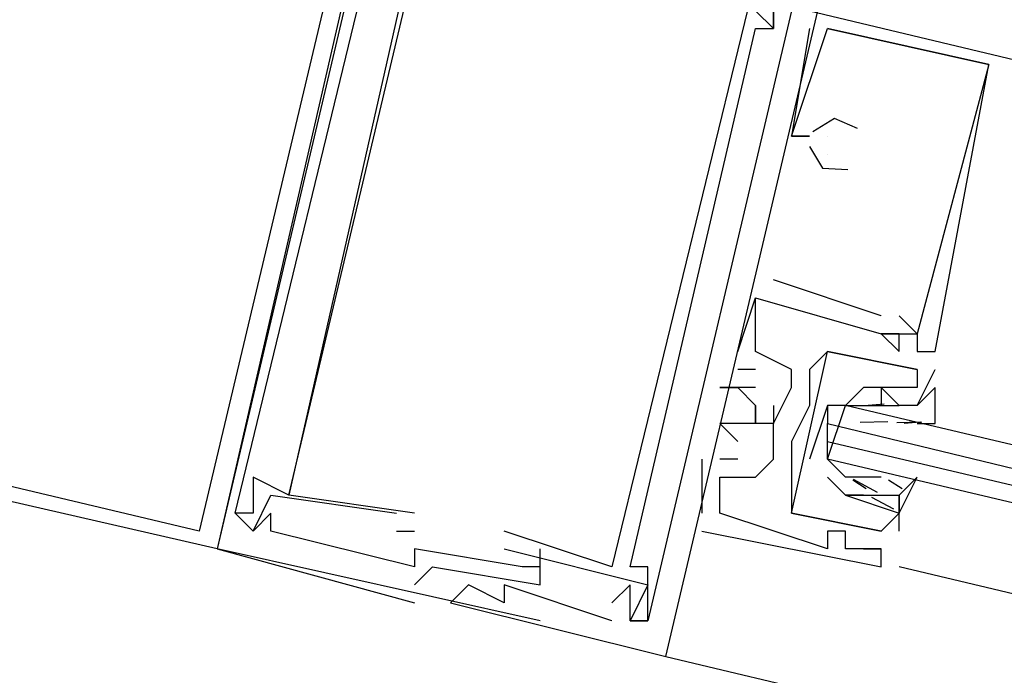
# Model space of a CAD drawing. Header units: feet. Extents: x -79 to 198, y -22 to 181.
# Tile 77 of 96: x 76.133 to 76.865, y 152.257 to 152.744. Entities that reach past the tile are written whole.
import ezdxf

# ---------------------------------------------------------------- set-up
doc = ezdxf.new("R2010")
doc.units = ezdxf.units.FT
doc.layers.add('A-LINEA', color=7, linetype='CONTINUOUS')

msp = doc.modelspace()

# ---------------------------------------------------------------- linework, layer by layer
at = {"layer": 'A-LINEA'}
for p, q in [((76.68, 152.7378), (76.68, 152.7378)), ((76.68, 152.7378), (76.68, 152.7378)), ((76.68, 152.7378), (76.68, 152.7378)), ((76.6933, 152.7378), (76.6933, 152.7378)), ((76.6933, 152.7378), (76.6933, 152.7378)), ((76.6933, 152.7378), (76.6933, 152.7378)), ((76.6933, 152.7378), (76.6933, 152.7378)), ((76.6933, 152.7378), (76.6933, 152.7378)), ((76.6933, 152.7378), (76.6933, 152.7378)), ((76.72, 152.7378), (76.72, 152.7378)), ((76.72, 152.7378), (76.72, 152.7378)), ((76.72, 152.7378), (76.72, 152.7378)), ((76.8533, 152.7111), (76.7333, 152.7378)), ((76.7333, 152.7378), (76.7333, 152.7378)), ((76.7333, 152.7378), (76.7333, 152.7378)), ((76.8533, 152.7111), (76.7333, 152.7378)), ((76.7333, 152.7378), (76.7333, 152.7378)), ((76.7333, 152.7378), (76.7333, 152.7378)), ((76.8533, 152.7111), (76.7333, 152.7378)), ((76.7333, 152.7378), (76.7333, 152.7378)), ((76.7333, 152.7378), (76.7333, 152.7378)), ((76.8533, 152.7111), (76.8533, 152.7111)), ((76.8533, 152.7111), (76.8533, 152.7111)), ((76.8533, 152.7111), (76.8533, 152.7111)), ((76.8533, 152.7111), (76.8533, 152.7111)), ((76.8533, 152.7111), (76.8533, 152.7111)), ((76.8533, 152.7111), (76.8533, 152.7111)), ((76.7067, 152.6578), (76.7067, 152.6578)), ((76.7067, 152.6578), (76.7067, 152.6578)), ((76.7067, 152.6578), (76.7067, 152.6578)), ((76.7067, 152.6578), (76.7067, 152.6578)), ((76.7067, 152.6578), (76.7067, 152.6578)), ((76.7067, 152.6578), (76.7067, 152.6578)), ((76.72, 152.6578), (76.72, 152.6578)), ((76.72, 152.6578), (76.72, 152.6578)), ((76.72, 152.6578), (76.72, 152.6578)), ((76.72, 152.6578), (76.72, 152.6578)), ((76.72, 152.6578), (76.72, 152.6578)), ((76.72, 152.6578), (76.72, 152.6578)), ((76.7333, 152.6578), (76.7333, 152.6578)), ((76.7333, 152.6578), (76.7333, 152.6578)), ((76.7333, 152.6578), (76.7333, 152.6578)), ((76.7333, 152.6444), (76.7333, 152.6444)), ((76.7333, 152.6444), (76.7333, 152.6444)), ((76.7333, 152.6444), (76.7333, 152.6444)), ((76.7333, 152.6444), (76.7333, 152.6444)), ((76.7333, 152.6444), (76.7333, 152.6444)), ((76.7333, 152.6444), (76.7333, 152.6444)), ((76.7733, 152.5244), (76.6933, 152.5511)), ((76.6933, 152.5511), (76.6933, 152.5511)), ((76.7733, 152.5244), (76.6933, 152.5511)), ((76.6933, 152.5511), (76.6933, 152.5511)), ((76.7733, 152.5244), (76.6933, 152.5511)), ((76.6933, 152.5511), (76.6933, 152.5511)), ((76.68, 152.5378), (76.68, 152.5378)), ((76.68, 152.5378), (76.68, 152.5378)), ((76.68, 152.5378), (76.68, 152.5378)), ((76.68, 152.5378), (76.68, 152.5378)), ((76.68, 152.5378), (76.68, 152.5378)), ((76.68, 152.5378), (76.68, 152.5378)), ((76.7733, 152.5244), (76.7733, 152.5244)), ((76.7733, 152.5244), (76.7733, 152.5244)), ((76.7733, 152.5244), (76.7733, 152.5244)), ((76.7867, 152.5244), (76.7867, 152.5244)), ((76.7867, 152.5244), (76.7867, 152.5244)), ((76.7867, 152.5244), (76.7867, 152.5244)), ((76.7733, 152.5111), (76.7733, 152.5111)), ((76.7733, 152.5111), (76.7733, 152.5111)), ((76.7733, 152.5111), (76.7733, 152.5111)), ((76.7733, 152.5111), (76.7733, 152.5111)), ((76.7733, 152.5111), (76.7733, 152.5111)), ((76.7733, 152.5111), (76.7733, 152.5111)), ((76.7733, 152.5111), (76.7733, 152.5111)), ((76.7733, 152.5111), (76.7733, 152.5111)), ((76.7733, 152.5111), (76.7733, 152.5111)), ((76.7867, 152.5111), (76.7867, 152.5111)), ((76.7867, 152.5111), (76.7867, 152.5111)), ((76.7867, 152.5111), (76.7867, 152.5111)), ((76.7867, 152.5111), (76.7867, 152.5111)), ((76.7867, 152.5111), (76.7867, 152.5111)), ((76.7867, 152.5111), (76.7867, 152.5111)), ((76.8, 152.5111), (76.8, 152.5111)), ((76.8, 152.5111), (76.8, 152.5111)), ((76.8, 152.5111), (76.8, 152.5111)), ((76.8, 152.5111), (76.8, 152.5111)), ((76.8, 152.5111), (76.8, 152.5111)), ((76.8, 152.5111), (76.8, 152.5111)), ((76.6667, 152.4978), (76.6667, 152.4978)), ((76.6667, 152.4978), (76.6667, 152.4978)), ((76.6667, 152.4978), (76.6667, 152.4978)), ((76.68, 152.4978), (76.68, 152.4978)), ((76.68, 152.4978), (76.68, 152.4978)), ((76.68, 152.4978), (76.68, 152.4978)), ((76.7333, 152.4978), (76.7333, 152.4978)), ((76.7333, 152.4978), (76.7333, 152.4978)), ((76.7333, 152.4978), (76.7333, 152.4978)), ((76.7333, 152.4978), (76.7333, 152.4978)), ((76.7867, 152.4978), (76.7867, 152.4978)), ((76.7867, 152.4978), (76.7867, 152.4978)), ((76.7867, 152.4978), (76.7867, 152.4978)), ((76.8, 152.4978), (76.8, 152.4978)), ((76.8, 152.4978), (76.8, 152.4978)), ((76.8, 152.4978), (76.8, 152.4978)), ((76.8133, 152.4978), (76.8133, 152.4978)), ((76.8133, 152.4978), (76.8133, 152.4978)), ((76.8133, 152.4978), (76.8133, 152.4978)), ((76.6667, 152.4844), (76.6667, 152.4844)), ((76.6667, 152.4844), (76.6667, 152.4844)), ((76.6667, 152.4844), (76.6667, 152.4844)), ((76.68, 152.4844), (76.68, 152.4844)), ((76.68, 152.4844), (76.68, 152.4844)), ((76.68, 152.4844), (76.68, 152.4844)), ((76.7067, 152.4844), (76.7067, 152.4844)), ((76.7067, 152.4844), (76.7067, 152.4844)), ((76.7067, 152.4844), (76.7067, 152.4844)), ((76.72, 152.4844), (76.72, 152.4844)), ((76.72, 152.4844), (76.72, 152.4844)), ((76.8, 152.4578), (76.8133, 152.4844)), ((76.8, 152.4844), (76.8, 152.4844)), ((76.8, 152.4844), (76.8, 152.4844)), ((76.8, 152.4578), (76.8133, 152.4844)), ((76.8, 152.4844), (76.8, 152.4844)), ((76.8, 152.4844), (76.8, 152.4844)), ((76.8133, 152.4844), (76.8133, 152.4844)), ((76.8133, 152.4844), (76.8133, 152.4844)), ((76.6533, 152.4711), (76.6533, 152.4711)), ((76.6533, 152.4711), (76.6533, 152.4711)), ((76.6533, 152.4711), (76.6533, 152.4711)), ((76.6667, 152.4711), (76.6667, 152.4711)), ((76.6667, 152.4711), (76.6667, 152.4711)), ((76.6667, 152.4711), (76.6667, 152.4711)), ((76.68, 152.4711), (76.68, 152.4711)), ((76.68, 152.4711), (76.68, 152.4711)), ((76.68, 152.4711), (76.68, 152.4711)), ((76.7067, 152.4711), (76.7067, 152.4711)), ((76.7067, 152.4711), (76.7067, 152.4711)), ((76.7067, 152.4711), (76.7067, 152.4711)), ((76.76, 152.4711), (76.76, 152.4711)), ((76.76, 152.4711), (76.76, 152.4711)), ((76.76, 152.4711), (76.76, 152.4711)), ((76.76, 152.4711), (76.76, 152.4711)), ((76.7733, 152.4711), (76.7733, 152.4711)), ((76.7733, 152.4711), (76.7733, 152.4711)), ((76.7733, 152.4711), (76.7733, 152.4711)), ((76.7733, 152.4711), (76.7733, 152.4711)), ((76.8, 152.4711), (76.8, 152.4711)), ((76.8, 152.4711), (76.8, 152.4711)), ((76.7635, 152.4579), (76.7754, 152.4589)), ((76.68, 152.4578), (76.68, 152.4578)), ((76.68, 152.4578), (76.68, 152.4578)), ((76.68, 152.4578), (76.68, 152.4578)), ((76.72, 152.4578), (76.72, 152.4578)), ((76.7333, 152.4578), (76.72, 152.4178)), ((76.72, 152.4578), (76.72, 152.4578)), ((76.76, 152.4578), (76.76, 152.4578)), ((76.7733, 152.4578), (76.7733, 152.4578)), ((76.7733, 152.4578), (76.7867, 152.4578)), ((76.7733, 152.4578), (76.7733, 152.4578)), ((76.7733, 152.4578), (76.7733, 152.4578)), ((76.7867, 152.4578), (76.7867, 152.4578)), ((76.7867, 152.4578), (76.7867, 152.4578)), ((76.8, 152.4578), (76.8, 152.4578)), ((76.8, 152.4578), (76.8, 152.4578)), ((76.6533, 152.4444), (76.6533, 152.4444)), ((76.6533, 152.4444), (76.6533, 152.4444)), ((76.6533, 152.4444), (76.6533, 152.4444)), ((76.68, 152.4444), (76.68, 152.4444)), ((76.68, 152.4444), (76.68, 152.4444)), ((76.68, 152.4444), (76.68, 152.4444)), ((76.6933, 152.4444), (76.6933, 152.4444)), ((76.6933, 152.4444), (76.6933, 152.4444)), ((76.6933, 152.4444), (76.6933, 152.4444)), ((76.7333, 152.4311), (76.7333, 152.4444)), ((76.7577, 152.4453), (76.7781, 152.4459)), ((76.7849, 152.4452), (76.8032, 152.4455)), ((76.7902, 152.4446), (76.8021, 152.4456)), ((76.6667, 152.4311), (76.6667, 152.4311)), ((76.6667, 152.4311), (76.6667, 152.4311)), ((76.6667, 152.4311), (76.6667, 152.4311)), ((76.7067, 152.4311), (76.7067, 152.4311)), ((76.7067, 152.4311), (76.7067, 152.4311)), ((76.64, 152.4178), (76.64, 152.4178)), ((76.64, 152.4178), (76.64, 152.4178)), ((76.64, 152.4178), (76.64, 152.4178)), ((76.6533, 152.4178), (76.6533, 152.4178)), ((76.6533, 152.4178), (76.6533, 152.4178)), ((76.6533, 152.4178), (76.6533, 152.4178)), ((76.6667, 152.4178), (76.6667, 152.4178)), ((76.6667, 152.4178), (76.6667, 152.4178)), ((76.6667, 152.4178), (76.6667, 152.4178)), ((76.6933, 152.4178), (76.6933, 152.4178)), ((76.6933, 152.4178), (76.6933, 152.4178)), ((76.6933, 152.4178), (76.6933, 152.4178)), ((76.7067, 152.4178), (76.7067, 152.4178)), ((76.7067, 152.4178), (76.7067, 152.4178)), ((76.7333, 152.4178), (76.7333, 152.4178)), ((76.3067, 152.4044), (76.3067, 152.4044)), ((76.3067, 152.4044), (76.3067, 152.4044)), ((76.3067, 152.4044), (76.3067, 152.4044)), ((76.6533, 152.4044), (76.6533, 152.4044)), ((76.6533, 152.4044), (76.6533, 152.4044)), ((76.6533, 152.4044), (76.6533, 152.4044)), ((76.68, 152.4044), (76.68, 152.4044)), ((76.68, 152.4044), (76.68, 152.4044)), ((76.68, 152.4044), (76.68, 152.4044)), ((76.7067, 152.4044), (76.7067, 152.4044)), ((76.7067, 152.4044), (76.7067, 152.4044)), ((76.7467, 152.4044), (76.7467, 152.4044)), ((76.7622, 152.3959), (76.7521, 152.4022)), ((76.7705, 152.3931), (76.7526, 152.4027)), ((76.76, 152.4044), (76.76, 152.4044)), ((76.7733, 152.4044), (76.76, 152.4044)), ((76.7889, 152.3959), (76.7788, 152.4022)), ((76.7867, 152.4044), (76.7867, 152.4044)), ((76.32, 152.3911), (76.32, 152.3911)), ((76.32, 152.3911), (76.32, 152.3911)), ((76.32, 152.3911), (76.32, 152.3911)), ((76.3333, 152.3911), (76.3333, 152.3911)), ((76.3333, 152.3911), (76.3333, 152.3911)), ((76.3333, 152.3911), (76.3333, 152.3911)), ((76.3333, 152.3911), (76.3333, 152.3911)), ((76.3333, 152.3911), (76.3333, 152.3911)), ((76.3333, 152.3911), (76.3333, 152.3911)), ((76.7467, 152.3911), (76.7467, 152.3911)), ((76.7467, 152.3911), (76.7467, 152.3911)), ((76.76, 152.3911), (76.76, 152.3911)), ((76.76, 152.3911), (76.76, 152.3911)), ((76.7826, 152.3808), (76.7664, 152.3893)), ((76.7733, 152.3911), (76.7733, 152.3911)), ((76.7733, 152.3911), (76.7733, 152.3911)), ((76.7867, 152.3644), (76.7867, 152.3911)), ((76.7867, 152.3911), (76.7867, 152.3911)), ((76.7867, 152.3644), (76.7867, 152.3911)), ((76.7867, 152.3911), (76.7867, 152.3911)), ((76.2933, 152.3778), (76.2933, 152.3778)), ((76.2933, 152.3778), (76.2933, 152.3778)), ((76.2933, 152.3778), (76.2933, 152.3778)), ((76.2933, 152.3778), (76.2933, 152.3778)), ((76.2933, 152.3778), (76.2933, 152.3778)), ((76.2933, 152.3778), (76.2933, 152.3778)), ((76.3067, 152.3778), (76.3067, 152.3778)), ((76.3067, 152.3778), (76.3067, 152.3778)), ((76.3067, 152.3778), (76.3067, 152.3778)), ((76.32, 152.3778), (76.32, 152.3778)), ((76.32, 152.3778), (76.32, 152.3778)), ((76.32, 152.3778), (76.32, 152.3778)), ((76.4133, 152.3778), (76.4133, 152.3778)), ((76.4133, 152.3778), (76.4133, 152.3778)), ((76.4133, 152.3778), (76.4133, 152.3778)), ((76.4267, 152.3778), (76.4267, 152.3778)), ((76.4267, 152.3778), (76.4267, 152.3778)), ((76.4267, 152.3778), (76.4267, 152.3778)), ((76.64, 152.3778), (76.64, 152.3778)), ((76.64, 152.3778), (76.64, 152.3778)), ((76.64, 152.3778), (76.64, 152.3778)), ((76.6533, 152.3778), (76.6533, 152.3778)), ((76.6533, 152.3778), (76.6533, 152.3778)), ((76.6533, 152.3778), (76.6533, 152.3778)), ((76.7067, 152.3778), (76.7067, 152.3778)), ((76.7067, 152.3778), (76.7067, 152.3778)), ((76.7867, 152.3778), (76.7867, 152.3778)), ((76.7867, 152.3778), (76.7867, 152.3778)), ((76.3067, 152.3644), (76.3067, 152.3644)), ((76.3067, 152.3644), (76.3067, 152.3644)), ((76.3067, 152.3644), (76.3067, 152.3644)), ((76.3067, 152.3644), (76.3067, 152.3644)), ((76.3067, 152.3644), (76.3067, 152.3644)), ((76.3067, 152.3644), (76.3067, 152.3644)), ((76.32, 152.3644), (76.32, 152.3644)), ((76.32, 152.3644), (76.32, 152.3644)), ((76.32, 152.3644), (76.32, 152.3644)), ((76.4133, 152.3644), (76.4267, 152.3644)), ((76.4133, 152.3644), (76.4133, 152.3644)), ((76.4133, 152.3644), (76.4267, 152.3644)), ((76.4133, 152.3644), (76.4133, 152.3644)), ((76.4133, 152.3644), (76.4267, 152.3644)), ((76.4133, 152.3644), (76.4133, 152.3644)), ((76.4267, 152.3644), (76.4267, 152.3644)), ((76.4267, 152.3644), (76.4267, 152.3644)), ((76.4267, 152.3644), (76.4267, 152.3644)), ((76.4933, 152.3644), (76.4933, 152.3644)), ((76.4933, 152.3644), (76.4933, 152.3644)), ((76.4933, 152.3644), (76.4933, 152.3644)), ((76.64, 152.3644), (76.64, 152.3644)), ((76.64, 152.3644), (76.64, 152.3644)), ((76.64, 152.3644), (76.64, 152.3644)), ((76.7333, 152.3644), (76.7333, 152.3644)), ((76.7333, 152.3644), (76.7333, 152.3644)), ((76.7333, 152.3644), (76.7333, 152.3644)), ((76.7467, 152.3644), (76.7467, 152.3644)), ((76.7467, 152.3644), (76.7467, 152.3644)), ((76.7467, 152.3644), (76.7467, 152.3644)), ((76.7733, 152.3644), (76.7733, 152.3644)), ((76.7733, 152.3644), (76.7733, 152.3644)), ((76.7733, 152.3644), (76.7733, 152.3644)), ((76.7733, 152.3644), (76.7733, 152.3644)), ((76.7867, 152.3644), (76.7867, 152.3644)), ((76.7867, 152.3644), (76.7867, 152.3644)), ((76.52, 152.2978), (76.28, 152.3511)), ((76.28, 152.3511), (76.28, 152.3511)), ((76.28, 152.3511), (76.28, 152.3511)), ((76.28, 152.3511), (76.28, 152.3511)), ((76.4267, 152.3511), (76.4267, 152.3511)), ((76.4267, 152.3511), (76.4267, 152.3511)), ((76.4267, 152.3511), (76.4267, 152.3511)), ((76.4933, 152.3511), (76.4933, 152.3511)), ((76.4933, 152.3511), (76.4933, 152.3511)), ((76.4933, 152.3511), (76.4933, 152.3511)), ((76.52, 152.3511), (76.52, 152.3511)), ((76.52, 152.3511), (76.52, 152.3511)), ((76.52, 152.3511), (76.52, 152.3511)), ((76.7333, 152.3511), (76.7333, 152.3511)), ((76.7333, 152.3511), (76.7333, 152.3511)), ((76.7333, 152.3511), (76.7333, 152.3511)), ((76.7467, 152.3511), (76.7467, 152.3511)), ((76.7467, 152.3511), (76.7467, 152.3511)), ((76.7467, 152.3511), (76.7467, 152.3511)), ((76.76, 152.3511), (76.76, 152.3511)), ((76.76, 152.3511), (76.76, 152.3511)), ((76.76, 152.3511), (76.76, 152.3511)), ((76.7733, 152.3511), (76.7733, 152.3511)), ((76.7733, 152.3511), (76.7733, 152.3511)), ((76.7733, 152.3511), (76.7733, 152.3511)), ((76.7733, 152.3511), (76.7733, 152.3511)), ((76.7733, 152.3511), (76.7733, 152.3511)), ((76.7733, 152.3511), (76.7733, 152.3511)), ((76.4267, 152.3378), (76.4267, 152.3378)), ((76.4267, 152.3378), (76.4267, 152.3378)), ((76.4267, 152.3378), (76.4267, 152.3378)), ((76.44, 152.3378), (76.44, 152.3378)), ((76.44, 152.3378), (76.44, 152.3378)), ((76.44, 152.3378), (76.44, 152.3378)), ((76.5067, 152.3378), (76.5067, 152.3378)), ((76.5067, 152.3378), (76.5067, 152.3378)), ((76.5067, 152.3378), (76.5067, 152.3378)), ((76.52, 152.3378), (76.52, 152.3378)), ((76.52, 152.3378), (76.52, 152.3378)), ((76.52, 152.3378), (76.52, 152.3378)), ((76.52, 152.3378), (76.52, 152.3378)), ((76.52, 152.3378), (76.52, 152.3378)), ((76.52, 152.3378), (76.52, 152.3378)), ((76.5733, 152.3378), (76.5733, 152.3378)), ((76.5733, 152.3378), (76.5733, 152.3378)), ((76.5733, 152.3378), (76.5733, 152.3378)), ((76.5867, 152.3378), (76.5867, 152.3378)), ((76.5867, 152.3378), (76.5867, 152.3378)), ((76.5867, 152.3378), (76.5867, 152.3378)), ((76.6, 152.3378), (76.6, 152.3378)), ((76.6, 152.3378), (76.6, 152.3378)), ((76.6, 152.3378), (76.6, 152.3378)), ((76.7733, 152.3378), (76.7733, 152.3378)), ((76.7733, 152.3378), (76.7733, 152.3378)), ((76.7733, 152.3378), (76.7733, 152.3378)), ((78.4133, 151.9511), (76.7867, 152.3378)), ((76.4267, 152.3244), (76.4267, 152.3244)), ((76.4267, 152.3244), (76.4267, 152.3244)), ((76.4267, 152.3244), (76.4267, 152.3244)), ((76.4667, 152.3244), (76.4667, 152.3244)), ((76.4667, 152.3244), (76.4667, 152.3244)), ((76.4667, 152.3244), (76.4667, 152.3244)), ((76.4933, 152.3244), (76.4933, 152.3244)), ((76.4933, 152.3244), (76.4933, 152.3244)), ((76.4933, 152.3244), (76.4933, 152.3244)), ((76.52, 152.3244), (76.52, 152.3244)), ((76.52, 152.3244), (76.52, 152.3244)), ((76.52, 152.3244), (76.52, 152.3244)), ((76.5867, 152.3244), (76.5867, 152.3244)), ((76.5867, 152.3244), (76.5867, 152.3244)), ((76.5867, 152.3244), (76.5867, 152.3244)), ((76.6, 152.3244), (76.6, 152.3244)), ((76.6, 152.3244), (76.6, 152.3244)), ((76.6, 152.3244), (76.6, 152.3244)), ((76.4267, 152.3111), (76.4267, 152.3111)), ((76.4267, 152.3111), (76.4267, 152.3111)), ((76.4267, 152.3111), (76.4267, 152.3111)), ((76.4533, 152.3111), (76.4533, 152.3111)), ((76.4533, 152.3111), (76.4533, 152.3111)), ((76.4533, 152.3111), (76.4533, 152.3111)), ((76.4933, 152.3111), (76.4933, 152.3111)), ((76.4933, 152.3111), (76.4933, 152.3111)), ((76.4933, 152.3111), (76.4933, 152.3111)), ((76.5733, 152.3111), (76.5733, 152.3111)), ((76.5733, 152.3111), (76.5733, 152.3111)), ((76.5733, 152.3111), (76.5733, 152.3111)), ((76.6, 152.3111), (76.6, 152.3111)), ((76.6, 152.3111), (76.6, 152.3111)), ((76.6, 152.3111), (76.6, 152.3111)), ((76.5733, 152.2978), (76.5733, 152.2978)), ((76.5733, 152.2978), (76.5733, 152.2978)), ((76.5733, 152.2978), (76.5733, 152.2978)), ((76.5867, 152.2978), (76.5867, 152.2978)), ((76.5867, 152.2978), (76.5867, 152.2978)), ((76.5867, 152.2978), (76.5867, 152.2978)), ((76.5867, 152.2978), (76.5867, 152.2978)), ((76.5867, 152.2978), (76.5867, 152.2978)), ((76.5867, 152.2978), (76.5867, 152.2978)), ((76.6, 152.2978), (76.6, 152.2978)), ((76.6, 152.2978), (76.6, 152.2978)), ((76.6, 152.2978), (76.6, 152.2978)), ((76.6133, 152.2711), (76.6133, 152.2711)), ((76.6133, 152.2711), (76.6133, 152.2711)), ((76.6133, 152.2711), (85.1867, 150.2444)), ((76.6133, 152.2711), (76.6133, 152.2711))]:
    msp.add_line(p, q, dxfattribs=at)
for points in [[(75.4933, 153.3911), (76.4667, 153.1644), (76.28, 152.3511), (75.4667, 152.5378), (75.3333, 153.3644), (75.4933, 153.3911)], [(75.4933, 153.3778), (76.4533, 153.1511), (76.2667, 152.3644), (75.48, 152.5511), (75.3467, 153.3511), (75.4933, 153.3778)], [(76.44, 153.0178), (76.44, 153.0311), (76.28, 152.3511), (76.4267, 152.3111)], [(76.44, 153.0178), (76.44, 153.0311), (76.28, 152.3511), (76.4267, 152.3111)], [(76.44, 153.0178), (76.44, 153.0311), (76.28, 152.3511), (76.4267, 152.3111)], [(76.5733, 152.2978), (76.4933, 152.3244), (76.4933, 152.3111), (76.4667, 152.3244), (76.4533, 152.3111), (76.6133, 152.2711), (76.7733, 152.9511), (76.76, 152.9511), (76.76, 152.9378)], [(76.5733, 152.2978), (76.4933, 152.3244), (76.4933, 152.3111), (76.4667, 152.3244), (76.4533, 152.3111), (76.6133, 152.2711), (76.7733, 152.9511), (76.76, 152.9511), (76.76, 152.9378)], [(76.5733, 152.2978), (76.4933, 152.3244), (76.4933, 152.3111), (76.4667, 152.3244), (76.4533, 152.3111), (76.6133, 152.2711), (76.7733, 152.9511), (76.76, 152.9511), (76.76, 152.9378)], [(76.4267, 152.9111), (76.4533, 152.8978), (76.4267, 152.8044), (76.4133, 152.8044), (76.4133, 152.8178), (76.4133, 152.8044), (76.4267, 152.8044), (76.3333, 152.3911), (76.3067, 152.4044), (76.3067, 152.3778), (76.2933, 152.3778), (76.3067, 152.3644), (76.32, 152.3911), (76.4133, 152.3778)], [(76.52, 152.3378), (76.5067, 152.3378), (76.4267, 152.3511), (76.4267, 152.3378), (76.32, 152.3644), (76.32, 152.3778), (76.3067, 152.3644), (76.2933, 152.3778), (76.4, 152.8178), (76.4133, 152.8178), (76.4133, 152.8044), (76.4267, 152.8044), (76.4267, 152.8178), (76.4, 152.8311), (76.4133, 152.9111)], [(76.4267, 152.9111), (76.4533, 152.8978), (76.4267, 152.8044), (76.4133, 152.8044), (76.4133, 152.8178), (76.4133, 152.8044), (76.4267, 152.8044), (76.3333, 152.3911), (76.3067, 152.4044), (76.3067, 152.3778), (76.2933, 152.3778), (76.3067, 152.3644), (76.32, 152.3911), (76.4133, 152.3778)], [(76.52, 152.3378), (76.5067, 152.3378), (76.4267, 152.3511), (76.4267, 152.3378), (76.32, 152.3644), (76.32, 152.3778), (76.3067, 152.3644), (76.2933, 152.3778), (76.4, 152.8178), (76.4133, 152.8178), (76.4133, 152.8044), (76.4267, 152.8044), (76.4267, 152.8178), (76.4, 152.8311), (76.4133, 152.9111)], [(76.4267, 152.9111), (76.4533, 152.8978), (76.4267, 152.8044), (76.4133, 152.8044), (76.4133, 152.8178), (76.4133, 152.8044), (76.4267, 152.8044), (76.3333, 152.3911), (76.3067, 152.4044), (76.3067, 152.3778), (76.2933, 152.3778), (76.3067, 152.3644), (76.32, 152.3911), (76.4133, 152.3778)], [(76.52, 152.3378), (76.5067, 152.3378), (76.4267, 152.3511), (76.4267, 152.3378), (76.32, 152.3644), (76.32, 152.3778), (76.3067, 152.3644), (76.2933, 152.3778), (76.4, 152.8178), (76.4133, 152.8178), (76.4133, 152.8044), (76.4267, 152.8044), (76.4267, 152.8178), (76.4, 152.8311), (76.4133, 152.9111)], [(76.4267, 152.3778), (76.3333, 152.3911), (76.4533, 152.8978), (76.5467, 152.8711), (76.5467, 152.8711), (76.5333, 152.8844), (76.4533, 152.8978)], [(76.4267, 152.3778), (76.3333, 152.3911), (76.4533, 152.8978), (76.5467, 152.8711), (76.5467, 152.8711), (76.5333, 152.8844), (76.4533, 152.8978)], [(76.4267, 152.3778), (76.3333, 152.3911), (76.4533, 152.8978), (76.5467, 152.8711), (76.5467, 152.8711), (76.5333, 152.8844), (76.4533, 152.8978)], [(76.6133, 152.8711), (76.6133, 152.8578), (76.6133, 152.8578), (76.6933, 152.8311), (76.5733, 152.3378), (76.4933, 152.3644)], [(76.6133, 152.8711), (76.6133, 152.8578), (76.6133, 152.8578), (76.6933, 152.8311), (76.5733, 152.3378), (76.4933, 152.3644)], [(76.6133, 152.8711), (76.6133, 152.8578), (76.6133, 152.8578), (76.6933, 152.8311), (76.5733, 152.3378), (76.4933, 152.3644)], [(76.6933, 152.8711), (76.68, 152.8578), (76.7333, 152.8444), (76.72, 152.7511), (76.6933, 152.7644), (76.68, 152.7511), (76.6933, 152.7511), (76.7067, 152.7511), (76.6, 152.2978)], [(76.6933, 152.8711), (76.68, 152.8578), (76.7333, 152.8444), (76.72, 152.7511), (76.6933, 152.7644), (76.68, 152.7511), (76.6933, 152.7511), (76.7067, 152.7511), (76.6, 152.2978)], [(76.6933, 152.8711), (76.68, 152.8578), (76.7333, 152.8444), (76.72, 152.7511), (76.6933, 152.7644), (76.68, 152.7511), (76.6933, 152.7511), (76.7067, 152.7511), (76.6, 152.2978)], [(76.4933, 152.3511), (76.6, 152.3244), (76.5867, 152.2978), (76.6, 152.2978), (76.6, 152.3111), (76.6, 152.3378), (76.5867, 152.3378), (76.68, 152.7378), (76.6933, 152.7378), (76.6933, 152.7511), (76.6933, 152.7378), (76.68, 152.7511), (76.7067, 152.8444)], [(76.4933, 152.3511), (76.6, 152.3244), (76.5867, 152.2978), (76.6, 152.2978), (76.6, 152.3111), (76.6, 152.3378), (76.5867, 152.3378), (76.68, 152.7378), (76.6933, 152.7378), (76.6933, 152.7511), (76.6933, 152.7378), (76.68, 152.7511), (76.7067, 152.8444)], [(76.4933, 152.3511), (76.6, 152.3244), (76.5867, 152.2978), (76.6, 152.2978), (76.6, 152.3111), (76.6, 152.3378), (76.5867, 152.3378), (76.68, 152.7378), (76.6933, 152.7378), (76.6933, 152.7511), (76.6933, 152.7378), (76.68, 152.7511), (76.7067, 152.8444)], [(76.72, 152.7511), (78.5067, 152.3244), (80.8933, 151.7511)], [(76.72, 152.7378), (76.7067, 152.6578), (76.72, 152.6578)], [(76.72, 152.6578), (76.7067, 152.6578), (76.7333, 152.7378), (76.8533, 152.7111), (76.8, 152.5111), (76.7867, 152.5244)], [(76.72, 152.7378), (76.7067, 152.6578), (76.72, 152.6578)], [(76.72, 152.6578), (76.7067, 152.6578), (76.7333, 152.7378), (76.8533, 152.7111), (76.8, 152.5111), (76.7867, 152.5244)], [(76.72, 152.7378), (76.7067, 152.6578), (76.72, 152.6578)], [(76.72, 152.6578), (76.7067, 152.6578), (76.7333, 152.7378), (76.8533, 152.7111), (76.8, 152.5111), (76.7867, 152.5244)], [(76.64, 152.3644), (76.7733, 152.3378), (76.7733, 152.3511), (76.76, 152.3511), (76.7733, 152.3511), (76.7467, 152.3511), (76.7467, 152.3644), (76.7333, 152.3644), (76.7333, 152.3511), (76.6533, 152.3778), (76.6533, 152.4044), (76.68, 152.4044), (76.6933, 152.4178), (76.6933, 152.4444), (76.7067, 152.4711), (76.7067, 152.4844), (76.68, 152.4978), (76.68, 152.5378), (76.7733, 152.5111), (76.7867, 152.4978), (76.7867, 152.5111), (76.7733, 152.5111), (76.7867, 152.5111), (76.8, 152.5111), (76.8, 152.4978), (76.8133, 152.4978), (76.8533, 152.7111)], [(76.64, 152.3644), (76.7733, 152.3378), (76.7733, 152.3511), (76.76, 152.3511), (76.7733, 152.3511), (76.7467, 152.3511), (76.7467, 152.3644), (76.7333, 152.3644), (76.7333, 152.3511), (76.6533, 152.3778), (76.6533, 152.4044), (76.68, 152.4044), (76.6933, 152.4178), (76.6933, 152.4444), (76.7067, 152.4711), (76.7067, 152.4844), (76.68, 152.4978), (76.68, 152.5378), (76.7733, 152.5111), (76.7867, 152.4978), (76.7867, 152.5111), (76.7733, 152.5111), (76.7867, 152.5111), (76.8, 152.5111), (76.8, 152.4978), (76.8133, 152.4978), (76.8533, 152.7111)], [(76.64, 152.3644), (76.7733, 152.3378), (76.7733, 152.3511), (76.76, 152.3511), (76.7733, 152.3511), (76.7467, 152.3511), (76.7467, 152.3644), (76.7333, 152.3644), (76.7333, 152.3511), (76.6533, 152.3778), (76.6533, 152.4044), (76.68, 152.4044), (76.6933, 152.4178), (76.6933, 152.4444), (76.7067, 152.4711), (76.7067, 152.4844), (76.68, 152.4978), (76.68, 152.5378), (76.7733, 152.5111), (76.7867, 152.4978), (76.7867, 152.5111), (76.7733, 152.5111), (76.7867, 152.5111), (76.8, 152.5111), (76.8, 152.4978), (76.8133, 152.4978), (76.8533, 152.7111)], [(76.7557, 152.6635), (76.7385, 152.6711), (76.7226, 152.661)], [(76.7557, 152.6635), (76.7385, 152.6711), (76.7226, 152.661)], [(76.7557, 152.6635), (76.7385, 152.6711), (76.7226, 152.661)], [(76.7333, 152.6578), (76.7333, 152.6578), (76.7333, 152.6578)], [(76.7333, 152.6578), (76.7333, 152.6578), (76.7333, 152.6578)], [(76.7333, 152.6578), (76.7333, 152.6578), (76.7333, 152.6578)], [(76.72, 152.6501), (76.7297, 152.634), (76.7485, 152.633)], [(76.72, 152.6501), (76.7297, 152.634), (76.7485, 152.633)], [(76.72, 152.6501), (76.7297, 152.634), (76.7485, 152.633)], [(76.6667, 152.4978), (76.6667, 152.4978), (76.68, 152.5378), (76.68, 152.5378)], [(76.6667, 152.4978), (76.6667, 152.4978), (76.68, 152.5378), (76.68, 152.5378)], [(76.6667, 152.4978), (76.6667, 152.4978), (76.68, 152.5378), (76.68, 152.5378)], [(76.7067, 152.3778), (76.7333, 152.4978), (76.8, 152.4844), (76.8, 152.4711), (76.7733, 152.4711)], [(76.8, 152.4844), (76.7333, 152.4978), (76.72, 152.4844), (76.72, 152.4578), (76.7067, 152.4311), (76.7067, 152.4178), (76.7067, 152.4044), (76.7067, 152.3778), (76.7733, 152.3644)], [(76.7067, 152.3778), (76.7333, 152.4978), (76.8, 152.4844), (76.8, 152.4711), (76.7733, 152.4711)], [(76.8, 152.4844), (76.7333, 152.4978), (76.72, 152.4844), (76.72, 152.4578), (76.7067, 152.4311), (76.7067, 152.4178), (76.7067, 152.4044), (76.7067, 152.3778), (76.7733, 152.3644)], [(76.68, 152.4844), (76.68, 152.4844), (76.6667, 152.4844)], [(76.68, 152.4844), (76.68, 152.4844), (76.6667, 152.4844)], [(76.68, 152.4844), (76.68, 152.4844), (76.6667, 152.4844)], [(76.68, 152.4711), (76.6533, 152.4711), (76.6667, 152.4711), (76.68, 152.4578), (76.68, 152.4578)], [(76.68, 152.4711), (76.6533, 152.4711), (76.6667, 152.4711), (76.68, 152.4578), (76.68, 152.4578)], [(76.68, 152.4711), (76.6533, 152.4711), (76.6667, 152.4711), (76.68, 152.4578), (76.68, 152.4578)], [(76.8, 152.4444), (76.8133, 152.4444), (76.8133, 152.4711), (76.8, 152.4578), (76.7867, 152.4578), (76.7733, 152.4711), (76.76, 152.4711), (76.7467, 152.4578)], [(76.7733, 152.4711), (76.7733, 152.4578), (76.7867, 152.4578), (76.7867, 152.4578)], [(76.7733, 152.4711), (76.7733, 152.4578), (76.7867, 152.4578), (76.7867, 152.4578)], [(76.6933, 152.4578), (76.6933, 152.4444), (76.68, 152.4444), (76.68, 152.4578), (76.68, 152.4444), (76.68, 152.4578), (76.68, 152.4444), (76.68, 152.4578), (76.68, 152.4444)], [(76.6933, 152.4578), (76.6933, 152.4444), (76.68, 152.4444), (76.68, 152.4578), (76.68, 152.4444), (76.68, 152.4578), (76.68, 152.4444), (76.68, 152.4578), (76.68, 152.4444)], [(76.6933, 152.4578), (76.6933, 152.4444), (76.68, 152.4444), (76.68, 152.4578), (76.68, 152.4444), (76.68, 152.4578), (76.68, 152.4444), (76.68, 152.4578), (76.68, 152.4444)], [(76.76, 152.4044), (76.7467, 152.4044), (76.7333, 152.4178), (76.7467, 152.4578), (76.76, 152.4578), (76.7733, 152.4578)], [(78.44, 152.0578), (76.7467, 152.4578), (76.7333, 152.4578), (76.7333, 152.4444), (78.44, 152.0311)], [(76.68, 152.4444), (76.6533, 152.4444), (76.6667, 152.4311), (76.6667, 152.4311)], [(76.68, 152.4444), (76.6533, 152.4444), (76.6667, 152.4311), (76.6667, 152.4311)], [(76.68, 152.4444), (76.6533, 152.4444), (76.6667, 152.4311), (76.6667, 152.4311)], [(78.4267, 152.0178), (76.7333, 152.4178), (76.7333, 152.4311), (78.4267, 152.0311)], [(76.64, 152.4178), (76.64, 152.3778), (76.64, 152.3778)], [(76.64, 152.4178), (76.64, 152.3778), (76.64, 152.3778)], [(76.64, 152.4178), (76.64, 152.3778), (76.64, 152.3778)], [(76.6667, 152.4178), (76.6533, 152.4178), (76.6533, 152.4178)], [(76.6667, 152.4178), (76.6533, 152.4178), (76.6533, 152.4178)], [(76.6667, 152.4178), (76.6533, 152.4178), (76.6533, 152.4178)], [(76.7333, 152.4044), (76.7467, 152.3911), (76.76, 152.3911), (76.7733, 152.3911), (76.7867, 152.3911), (76.7867, 152.3778), (76.8, 152.4044), (76.7867, 152.3911)], [(76.76, 152.3911), (76.7467, 152.3911), (76.7867, 152.3778), (76.7733, 152.3644), (76.7067, 152.3778)], [(76.76, 152.3911), (76.7467, 152.3911), (76.7867, 152.3778), (76.7733, 152.3644), (76.7067, 152.3778)], [(76.4267, 152.3244), (76.44, 152.3378), (76.52, 152.3244), (76.52, 152.3378), (76.52, 152.3511)], [(76.4267, 152.3244), (76.44, 152.3378), (76.52, 152.3244), (76.52, 152.3378), (76.52, 152.3511)], [(76.4267, 152.3244), (76.44, 152.3378), (76.52, 152.3244), (76.52, 152.3378), (76.52, 152.3511)], [(76.6, 152.2978), (76.5867, 152.2978), (76.5867, 152.3244), (76.5733, 152.3111)], [(76.6, 152.2978), (76.5867, 152.2978), (76.5867, 152.3244), (76.5733, 152.3111)], [(76.6, 152.2978), (76.5867, 152.2978), (76.5867, 152.3244), (76.5733, 152.3111)]]:
    msp.add_lwpolyline(points, dxfattribs=at)

doc.saveas('drawing.dxf')
